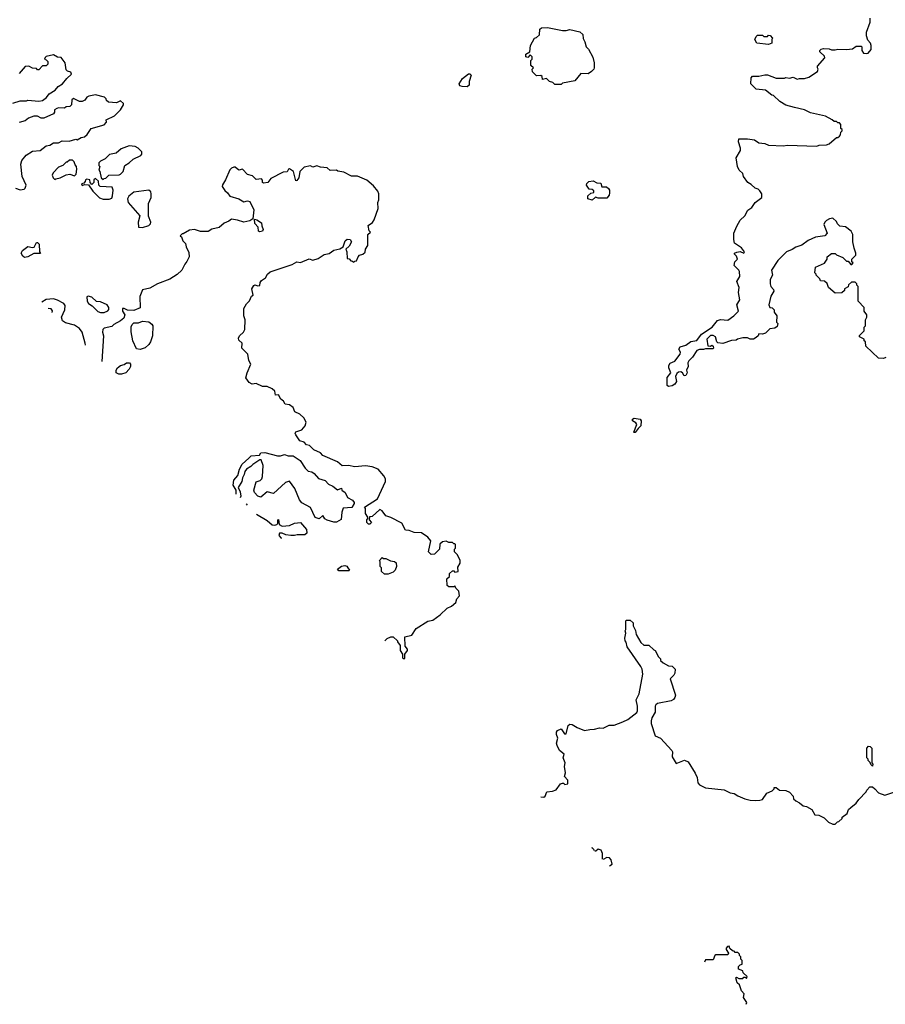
# Model space of a CAD drawing. Extents: x 1861455 to 2058065, y 200073 to 437907.
# Tile 184 of 256: x 1872100 to 1879110, y 304070 to 312045. Entities that reach past the tile are written whole.
import ezdxf

# ---------------------------------------------------------------- set-up
doc = ezdxf.new("R2010")
doc.units = 0

msp = doc.modelspace()

# ---------------------------------------------------------------- linework, layer by layer
at = {"layer": '0CON05XD'}
for points in [[(1879115, 309310), (1879095, 309300), (1879055, 309302.5), (1878951.7, 309401.7), (1878950, 309435), (1878940, 309445), (1878938.3, 309458.3), (1878900, 309475), (1878901.7, 309488.3), (1878940, 309525), (1878940, 309555), (1878950, 309565), (1878950, 309615), (1878960, 309635), (1878960, 309655), (1878940, 309685), (1878940, 309715), (1878890, 309765), (1878890, 309885), (1878880, 309895), (1878880, 309905), (1878865, 309920), (1878835, 309920), (1878811.7, 309898.3), (1878808.3, 309881.7), (1878780, 309865), (1878778.3, 309851.7), (1878758.3, 309831.7), (1878705, 309830), (1878650, 309875), (1878638.3, 309908.3), (1878618.3, 309928.3), (1878585, 309930), (1878580, 309945), (1878550, 309975), (1878550, 309985), (1878540, 309995), (1878545, 310040), (1878618.3, 310071.7), (1878640, 310105), (1878640, 310125), (1878675, 310150), (1878705, 310150), (1878715, 310140), (1878765, 310120), (1878795, 310090), (1878808.3, 310088.3), (1878831.7, 310061.7), (1878838.3, 310061.7), (1878850, 310075), (1878840, 310085), (1878840, 310105), (1878871.7, 310138.3), (1878872.5, 310155), (1878857.5, 310195), (1878847.5, 310245), (1878847.5, 310305), (1878833, 310333), (1878787, 310367), (1878741.7, 310371.7), (1878721.7, 310391.7), (1878715, 310410), (1878685, 310437.5), (1878658.3, 310431.7), (1878635, 310417.5), (1878620, 310405), (1878612, 310385), (1878640, 310315), (1878620, 310295), (1878545, 310282.5), (1878485, 310257.5), (1878435, 310217.5), (1878385, 310202.5), (1878356.7, 310183.3), (1878310, 310165), (1878240, 310095), (1878187.5, 310015), (1878197.5, 309975), (1878178.3, 309941.7), (1878177.5, 309905), (1878183.3, 309883.3), (1878205, 309860), (1878207.5, 309845), (1878182.5, 309805), (1878167.5, 309735), (1878173.6, 309713.6), (1878195, 309710), (1878210, 309695), (1878210, 309675), (1878232.5, 309645), (1878230, 309595), (1878240, 309585), (1878235, 309560), (1878215, 309547.5), (1878175, 309540), (1878140, 309505), (1878115, 309497.5), (1878085, 309500), (1878080, 309485), (1878065, 309470), (1878041.7, 309458.3), (1878015, 309457.5), (1877995, 309467.5), (1877955, 309467.5), (1877913, 309457), (1877901.7, 309448.3), (1877865, 309447.5), (1877795, 309422.5), (1877755, 309427.5), (1877746.2, 309436.2), (1877735, 309476), (1877715, 309487.5), (1877694, 309486), (1877663.6, 309456.4), (1877672.5, 309402.5), (1877695, 309400), (1877705, 309407.5), (1877715, 309400), (1877720, 309385), (1877715, 309380), (1877655, 309380), (1877637, 309373), (1877605, 309373.8), (1877583.2, 309366.8), (1877549.2, 309310.8), (1877519.5, 309280.5), (1877511.2, 309265), (1877512.5, 309235), (1877500, 309205), (1877506.7, 309185), (1877495, 309162.5), (1877480, 309160), (1877467.5, 309185), (1877455, 309193.3), (1877435, 309190), (1877420.5, 309179.5), (1877410, 309155), (1877418.8, 309115), (1877405.9, 309094.1), (1877385, 309078.8), (1877353.3, 309073.3), (1877343.3, 309083.3), (1877343, 309147), (1877372.5, 309185), (1877357.5, 309225), (1877357.5, 309245), (1877367, 309263), (1877405, 309280), (1877447.5, 309335), (1877451.7, 309351.7), (1877437.5, 309375), (1877450, 309395), (1877495, 309410), (1877535, 309437.5), (1877585, 309447.5), (1877622.3, 309497.7), (1877707.5, 309555), (1877751.2, 309608.8), (1877776.1, 309616.1), (1877835, 309612), (1877884.3, 309645.7), (1877920, 309685), (1877908.8, 309735), (1877931.2, 309775), (1877921.4, 309835), (1877927.5, 309875), (1877907.5, 309925), (1877931.2, 309965), (1877929.2, 310005), (1877925, 310016.2), (1877886.7, 310055), (1877892.5, 310085), (1877912.5, 310105), (1877905, 310130), (1877890, 310145), (1877890, 310155), (1877906.7, 310163.3), (1877935, 310167.5), (1877965, 310154), (1877970, 310165), (1877945, 310196.7), (1877890, 310235), (1877882.5, 310265), (1877882.5, 310315), (1877908.3, 310371.7), (1877935, 310420), (1877973, 310457), (1877997, 310503), (1878030, 310525), (1878057, 310563), (1878110, 310605), (1878110, 310635), (1878095, 310660), (1878081.7, 310671.7), (1878055, 310680), (1878025, 310710), (1877997, 310727), (1877962.5, 310775), (1877955, 310800), (1877927, 310827), (1877912.5, 310855), (1877902.5, 310925), (1877937.5, 310985), (1877937.5, 311005), (1877920, 311055), (1877925, 311080), (1877995, 311080), (1878051.7, 311071.7), (1878085, 311047.5), (1878135, 311042.5), (1878165, 311027.5), (1878285, 311023.3), (1878315, 311030), (1878555, 311020), (1878575, 311030), (1878635, 311032.5), (1878655, 311040), (1878715, 311090), (1878725, 311090), (1878738.3, 311101.7), (1878747, 311113), (1878750, 311135), (1878760, 311145), (1878760, 311155), (1878750, 311165), (1878750, 311195), (1878738.3, 311208.3), (1878725, 311210), (1878715, 311220), (1878695, 311220), (1878680, 311235), (1878625, 311262.5), (1878505, 311291.2), (1878455, 311316.2), (1878373.8, 311333.8), (1878305, 311352.5), (1878255, 311382.5), (1878205, 311430), (1878190, 311435), (1878140, 311475), (1878065, 311482.5), (1878020, 311525), (1878022.5, 311575), (1878035, 311587.5), (1878085, 311587.5), (1878135, 311597.5), (1878155, 311597.5), (1878225, 311572.5), (1878295, 311572.5), (1878305, 311577.5), (1878335, 311572.5), (1878365, 311580), (1878395, 311562.5), (1878415, 311570), (1878455, 311570), (1878491.7, 311578.3), (1878560, 311625), (1878567.5, 311645), (1878560, 311655), (1878561.7, 311668.3), (1878620, 311735), (1878618.3, 311748.3), (1878580, 311785), (1878580, 311795), (1878590, 311805), (1878608.3, 311811.7), (1878655, 311810), (1878675, 311800), (1878705, 311800), (1878725, 311807.5), (1878795, 311802.5), (1878845, 311810), (1878875, 311830), (1878915, 311830), (1878920, 311825), (1878920, 311795), (1878933.6, 311773.6), (1878955, 311770), (1878972.5, 311775), (1878995.9, 311804.1), (1878996, 311835), (1878988.8, 311855), (1878969.3, 311879.3), (1878956.7, 311915), (1878957.5, 311945), (1878986.1, 312023.9), (1878986.7, 312056.7)], [(1876485, 311520), (1876435, 311520), (1876417, 311537), (1876390, 311545), (1876365, 311570), (1876335, 311560), (1876330, 311585), (1876321.7, 311591.7), (1876285, 311590), (1876253, 311623), (1876250, 311645), (1876260, 311655), (1876240, 311675), (1876240, 311715), (1876250, 311725), (1876250, 311745), (1876235, 311760), (1876215, 311740), (1876200, 311745), (1876200, 311765), (1876230, 311785), (1876237.5, 311835), (1876270, 311895), (1876285, 311900), (1876308.3, 311921.7), (1876313, 311967), (1876325, 311980), (1876375, 311982.5), (1876495, 311957.5), (1876525, 311957.5), (1876555, 311966.7), (1876636.1, 311946.1), (1876660, 311925), (1876663, 311893), (1876677, 311867), (1876687.5, 311825), (1876707.5, 311805), (1876741.7, 311741.7), (1876752.5, 311695), (1876752.5, 311655), (1876750, 311645), (1876730, 311625), (1876705, 311607.5), (1876645, 311610), (1876595, 311550), (1876495, 311530), (1876485, 311520)], [(1878165, 311843.3), (1878070, 311855), (1878052.5, 311885), (1878065, 311910), (1878075, 311920), (1878115, 311920), (1878125, 311910), (1878155, 311910), (1878165, 311920), (1878178.3, 311918.3), (1878197.5, 311895), (1878190, 311885), (1878190, 311855), (1878165, 311843.3)], [(1872045, 311370), (1872105, 311386.7), (1872155, 311387.5), (1872165, 311392.5), (1872255, 311386.2), (1872285, 311390), (1872317.5, 311415), (1872337.5, 311445), (1872386.1, 311473.9), (1872412.5, 311505), (1872447.5, 311525), (1872480.7, 311569.3), (1872520, 311605), (1872515, 311620), (1872488.3, 311628.3), (1872475, 311640), (1872467.5, 311695), (1872435, 311737.5), (1872405, 311742.5), (1872375, 311760), (1872315, 311747.5), (1872305, 311740), (1872300, 311725), (1872315, 311720), (1872327, 311707), (1872327.5, 311685), (1872315, 311670), (1872285, 311670), (1872255, 311640), (1872245, 311640), (1872235, 311650), (1872203, 311653), (1872175, 311667.5), (1872145, 311666.7), (1872095, 311610)], [(1875725, 311502.5), (1875683, 311503), (1875665, 311510), (1875660, 311525), (1875685, 311567.5), (1875735, 311607.5), (1875745, 311607.5), (1875757.5, 311595), (1875740, 311545), (1875740, 311515), (1875725, 311502.5)], [(1872105, 310667.5), (1872135, 310672.5), (1872145, 310680), (1872152.5, 310705), (1872120, 310775), (1872110, 310875), (1872116.7, 310905), (1872153.6, 310946.4), (1872205, 310980), (1872265, 310986.2), (1872315, 311023.3), (1872345, 311030), (1872375, 311047.5), (1872415, 311047.5), (1872445, 311062.5), (1872499.3, 311060.7), (1872555, 311077.5), (1872565, 311072.5), (1872598.3, 311091.7), (1872625, 311097.5), (1872647.5, 311115), (1872680, 311165), (1872785, 311192.5), (1872802.5, 311215), (1872800, 311235), (1872867.5, 311265), (1872917.5, 311315), (1872940, 311355), (1872940, 311365), (1872915, 311387.5), (1872885, 311372.5), (1872818.3, 311378.3), (1872801.7, 311391.7), (1872800, 311405), (1872787, 311417), (1872715, 311437.5), (1872660, 311425), (1872645, 311417.5), (1872626.4, 311393.6), (1872605, 311382.5), (1872583, 311383), (1872535, 311407.5), (1872522.5, 311395), (1872520, 311355), (1872507, 311343), (1872475, 311340), (1872461.7, 311328.3), (1872415, 311330), (1872400, 311325), (1872382.5, 311315), (1872382.5, 311295), (1872375, 311282.5), (1872295, 311247.5), (1872275, 311247.5), (1872243, 311263), (1872215, 311263.3), (1872171.7, 311248.3), (1872145, 311226.7), (1872095, 311212.5)], [(1872775, 310750), (1872785, 310760), (1872798.3, 310761.7), (1872823, 310787), (1872905, 310787.5), (1872915, 310792.5), (1872937.5, 310815), (1872952.5, 310865), (1872987.5, 310885), (1873020, 310915), (1873080, 310945), (1873090, 310955), (1873090, 310975), (1873060, 311005), (1873035, 311017.5), (1872987, 311023), (1872921.7, 310998.3), (1872880, 310965), (1872827, 310953), (1872793, 310917), (1872755, 310900), (1872740, 310885), (1872740, 310865), (1872750, 310855), (1872740, 310825), (1872750, 310815), (1872760, 310765), (1872775, 310750)], [(1872385, 310750), (1872393, 310757), (1872427, 310763), (1872475, 310787.5), (1872505, 310792.5), (1872545, 310780), (1872557, 310793), (1872562.5, 310835), (1872560, 310855), (1872548.3, 310868.3), (1872540, 310895), (1872527, 310907), (1872503, 310907), (1872485, 310890), (1872475, 310890), (1872450, 310865), (1872415, 310850), (1872370, 310805), (1872363, 310787), (1872370, 310765), (1872385, 310750)], [(1875057.1, 307012.9), (1875075, 307032.5), (1875105, 307047.5), (1875125, 307047.5), (1875160, 307015), (1875160, 307005), (1875180, 306975), (1875180, 306935), (1875200, 306905), (1875200, 306875), (1875205, 306870), (1875218.3, 306871.7), (1875220, 306905), (1875240, 306935), (1875240, 306945), (1875221.7, 306971.7), (1875220, 307045), (1875275, 307060), (1875310, 307115), (1875405, 307173.3), (1875445, 307182.5), (1875506.4, 307223.6), (1875562.7, 307277.3), (1875597.5, 307295), (1875632.5, 307325), (1875640, 307355), (1875661.7, 307378.3), (1875657.5, 307415), (1875631.7, 307441.7), (1875625, 307460), (1875615, 307450), (1875575, 307450), (1875561.7, 307461.7), (1875560, 307515), (1875580, 307535), (1875581.7, 307558.3), (1875605, 307580), (1875615, 307580), (1875625, 307570), (1875650, 307575), (1875648.3, 307611.7), (1875667, 307643), (1875667.5, 307665), (1875645, 307710), (1875620, 307735), (1875620, 307755), (1875630, 307765), (1875630, 307795), (1875625, 307800), (1875615, 307800), (1875605, 307810), (1875575, 307810), (1875555, 307820), (1875523, 307817), (1875503, 307797), (1875500, 307755), (1875460, 307715), (1875433, 307713), (1875410, 307735), (1875430, 307825), (1875405, 307852.5), (1875355, 307887.5), (1875295, 307890), (1875255, 307906.7), (1875225, 307910), (1875195.8, 307965.8), (1875105, 308013.8), (1875065, 308027.5), (1875036.4, 308066.4), (1875017, 308077), (1874955, 308020), (1874931.7, 308018.3), (1874930, 307995), (1874948.3, 307971.7), (1874935, 307960), (1874925, 307960), (1874911.7, 307971.7), (1874910, 307995), (1874920, 308005), (1874920, 308015), (1874900, 308045), (1874900, 308085), (1874892.5, 308097.5), (1874996.4, 308163.6), (1875030, 308235), (1875062.5, 308305), (1875062.5, 308325), (1875049.3, 308349.3), (1875003.6, 308403.6), (1874955, 308423.3), (1874901.7, 308431.7), (1874815, 308423.8), (1874763.6, 308433.6), (1874710.8, 308430.8), (1874675, 308463.8), (1874555, 308514), (1874535, 308536.2), (1874481.2, 308561.2), (1874446.1, 308596.1), (1874422.5, 308602.5), (1874405, 308622.5), (1874370, 308635), (1874335, 308682.5), (1874332, 308695), (1874335, 308706.2), (1874385, 308723.3), (1874412.5, 308755), (1874420, 308785), (1874400.5, 308820.5), (1874369.8, 308849.8), (1874329.3, 308869.3), (1874314.1, 308904.1), (1874285, 308926.2), (1874250.7, 308930.7), (1874235.9, 308955.9), (1874215, 308972.5), (1874195.9, 309005.9), (1874172.5, 309005), (1874166.7, 309035), (1874145, 309056), (1874105, 309073.8), (1874065, 309073.8), (1874015, 309097.5), (1873981.7, 309091.7), (1873957.5, 309105), (1873932.5, 309145), (1873941.2, 309185), (1873972.5, 309255), (1873955.6, 309285.6), (1873948, 309335), (1873900, 309385), (1873901.2, 309425), (1873875, 309450), (1873871.2, 309465), (1873879.2, 309485), (1873913.3, 309515), (1873923.9, 309536.1), (1873926.2, 309615), (1873916.4, 309646.4), (1873913.8, 309705), (1873937, 309743), (1873962.3, 309767.7), (1873977.5, 309805), (1873990, 309815), (1873980, 309865), (1873995, 309892.5), (1874005, 309897.5), (1874028.3, 309888.3), (1874045, 309892.5), (1874046.7, 309915), (1874057.7, 309932.3), (1874091.2, 309955), (1874105.9, 309984.1), (1874128.3, 310001.7), (1874307.3, 310062.7), (1874345, 310083.3), (1874375, 310078.8), (1874443, 310107), (1874475, 310096.7), (1874518.3, 310111.7), (1874565, 310142.5), (1874605, 310150), (1874645, 310177.5), (1874691.7, 310188.3), (1874720, 310205), (1874736, 310255), (1874751.7, 310268.3), (1874775.8, 310265.8), (1874786.7, 310245), (1874769.3, 310210.7), (1874740, 310185), (1874750, 310165), (1874751.7, 310111.7), (1874768.3, 310108.3), (1874781.7, 310091.7), (1874795, 310090), (1874805, 310080), (1874815, 310090), (1874828.3, 310091.7), (1874840, 310125), (1874851.7, 310138.3), (1874880, 310145), (1874898.3, 310161.7), (1874900, 310185), (1874920, 310215), (1874920, 310305), (1874940, 310325), (1874930, 310335), (1874923, 310377), (1874958.3, 310401.7), (1874970, 310425), (1875002.5, 310515), (1875000, 310565), (1875007.5, 310585), (1875007.5, 310635), (1875000, 310655), (1874965, 310700), (1874910, 310745), (1874836.4, 310776.4), (1874788.3, 310778.3), (1874725, 310811.2), (1874677.5, 310817.5), (1874665, 310827.5), (1874615, 310822.5), (1874590, 310845), (1874535, 310850), (1874505, 310862.5), (1874475, 310850), (1874455, 310860), (1874405, 310851.2), (1874370, 310815), (1874360, 310765), (1874345, 310742.5), (1874335, 310740), (1874318, 310815), (1874285, 310838), (1874276.1, 310833.9), (1874265, 310813.8), (1874235, 310810), (1874135, 310760), (1874110, 310725), (1874075, 310720), (1874067.5, 310725), (1874066.7, 310745), (1874057.5, 310755), (1874015, 310751.2), (1873985, 310781.2), (1873945, 310790.8), (1873905, 310833.8), (1873875, 310825.7), (1873845, 310849.2), (1873835, 310850), (1873815, 310842), (1873801.7, 310828.3), (1873767.5, 310747.5), (1873741.7, 310708.3), (1873740, 310695), (1873760.7, 310660.7), (1873783, 310643), (1873802.5, 310615), (1873875, 310593.3), (1873915, 310570), (1873945, 310577.5), (1873963, 310573), (1873996.7, 310505), (1873988.3, 310431.7), (1873965, 310416.7), (1873915, 310403.8), (1873865, 310422.5), (1873815, 310430), (1873795, 310413.3), (1873755, 310396.7), (1873715, 310361.2), (1873655, 310348.8), (1873625, 310330), (1873565, 310330), (1873515, 310346.2), (1873475, 310341.2), (1873425, 310310), (1873415, 310310), (1873400, 310295), (1873410, 310285), (1873420, 310255), (1873441.7, 310231.7), (1873447.5, 310205), (1873469.3, 310159.3), (1873473.3, 310125), (1873454.1, 310085.9), (1873436.2, 310065), (1873414, 310015), (1873375, 309980), (1873315, 309944), (1873215.8, 309904.2), (1873155, 309870), (1873095, 309857.5), (1873073, 309803), (1873075, 309710), (1873025, 309690), (1872973, 309693), (1872947, 309707), (1872933.6, 309706.4), (1872932.5, 309685), (1872952.5, 309655), (1872943, 309627), (1872916.7, 309605), (1872862.7, 309577.3), (1872845, 309560), (1872785, 309547.5), (1872772.5, 309535), (1872770, 309515), (1872777.5, 309485), (1872765, 309276.6)], [(1872825, 310592.5), (1872845, 310600), (1872851.7, 310618.3), (1872857.5, 310665), (1872848.3, 310688.3), (1872753, 310693), (1872740, 310705), (1872738.3, 310738.3), (1872715, 310760), (1872701.7, 310748.3), (1872700, 310725), (1872685, 310710), (1872670, 310725), (1872668.3, 310748.3), (1872645, 310752.5), (1872631.7, 310748.3), (1872630, 310735), (1872618.3, 310721.7), (1872600, 310715), (1872605, 310702.5), (1872625, 310710), (1872658.3, 310708.3), (1872692.5, 310655), (1872745, 310602.5), (1872775, 310592.5), (1872825, 310592.5)], [(1876735, 310582.5), (1876700, 310595), (1876701.7, 310618.3), (1876725, 310640), (1876750, 310645), (1876748.3, 310658.3), (1876735, 310670), (1876711.7, 310671.7), (1876690, 310705), (1876691.7, 310718.3), (1876710, 310735), (1876745, 310740), (1876773, 310723), (1876805, 310720), (1876815, 310690), (1876851.7, 310691.7), (1876868.3, 310678.3), (1876876.7, 310665), (1876876.4, 310643.6), (1876872.5, 310625), (1876855, 310600), (1876785, 310600), (1876762.5, 310607.5), (1876735, 310582.5)], [(1872065, 310680), (1872105, 310667.5)], [(1873095, 310362.5), (1873145, 310377.5), (1873158.8, 310391.2), (1873162.5, 310405), (1873143.6, 310453.6), (1873142, 310515), (1873143.3, 310555), (1873163.8, 310605), (1873166, 310635), (1873160.7, 310650.7), (1873145, 310663.3), (1873025, 310647.5), (1872983.6, 310616.4), (1872972.5, 310595), (1872977.5, 310565), (1873072.5, 310455), (1873060, 310405), (1873063.3, 310363.3), (1873095, 310362.5)], [(1874045, 310327.5), (1874033, 310333), (1874032.5, 310365), (1874003.3, 310395), (1874001.7, 310428.3), (1874020, 310425), (1874058.3, 310398.3), (1874060, 310375), (1874072.5, 310345), (1874065, 310332.5), (1874045, 310327.5)], [(1872138.3, 310118.3), (1872125, 310130), (1872112.5, 310155), (1872122.5, 310175), (1872165, 310207.5), (1872205, 310200), (1872217, 310203), (1872235, 310240), (1872245, 310240), (1872256.4, 310226.4), (1872260, 310165), (1872268.3, 310151.7), (1872215, 310150), (1872165, 310123.3), (1872138.3, 310118.3)], [(1872632.2, 309407.7), (1872631.1, 309425), (1872605.4, 309515), (1872585, 309544.4), (1872545, 309570.9), (1872470.5, 309590.5), (1872447.1, 309605), (1872437.8, 309635), (1872465.5, 309695), (1872468.7, 309728.7), (1872456.9, 309746.9), (1872405.9, 309774.1), (1872375, 309783.2), (1872315, 309778.2), (1872278.1, 309757.4)], [(1872785, 309673.3), (1872813, 309687), (1872821.7, 309698.3), (1872822.5, 309715), (1872807.5, 309735), (1872755, 309758.8), (1872723, 309763), (1872685, 309796.2), (1872655, 309806.7), (1872645, 309800), (1872646.7, 309765), (1872657, 309747), (1872686.7, 309726.7), (1872731.7, 309681.7), (1872755, 309673.3), (1872785, 309673.3)], [(1872362.2, 309674.3), (1872365, 309687.5), (1872355, 309704), (1872330.6, 309705.6)], [(1873075, 309372.5), (1873045, 309380), (1873016.7, 309445), (1873003.6, 309516.4), (1873003.6, 309556.4), (1873010, 309575), (1873025, 309590), (1873061.7, 309588.3), (1873095, 309602.5), (1873145, 309596.7), (1873169.3, 309579.3), (1873177.5, 309565), (1873176.2, 309485), (1873160, 309435), (1873145.9, 309414.1), (1873115, 309387.5), (1873075, 309372.5)], [(1872903.9, 309173.9), (1872882.5, 309185), (1872882.5, 309205), (1872893.3, 309225), (1872915, 309243.3), (1872945, 309252.5), (1872965, 309266.7), (1872990, 309265), (1872996.7, 309255), (1872996.7, 309235), (1872987.5, 309215), (1872960, 309185), (1872925, 309174), (1872903.9, 309173.9)], [(1877085, 308700), (1877075, 308700), (1877073.8, 308705), (1877096.7, 308765), (1877089.3, 308779.3), (1877062.5, 308795), (1877061.7, 308808.3), (1877075, 308817.5), (1877125, 308810), (1877132.5, 308795), (1877130, 308755), (1877107.5, 308735), (1877085, 308700)], [(1873853.8, 308201.3), (1873853.8, 308235), (1873830, 308275), (1873834.2, 308315), (1873866.1, 308353.9), (1873881.2, 308405), (1873901.2, 308445), (1873955, 308493.3), (1873975, 308511.2), (1874041.7, 308518.3), (1874053.3, 308536.7), (1874085, 308540), (1874187, 308513), (1874213, 308513), (1874245, 308522.5), (1874275, 308512.5), (1874315, 308512.5), (1874372.5, 308475), (1874411.7, 308411.7), (1874435, 308387.5), (1874465, 308382.5), (1874485, 308370), (1874519.5, 308329.5), (1874575, 308312), (1874602.1, 308282.1), (1874635, 308266.7), (1874675, 308237.5), (1874705, 308250), (1874707.5, 308235), (1874735.8, 308215.8), (1874753.8, 308175), (1874793.9, 308153.9), (1874807.5, 308135), (1874807.5, 308125), (1874790, 308095), (1874720.5, 308089.5), (1874707.8, 308055), (1874703.1, 307996.9), (1874665, 307974), (1874645, 307973.8), (1874590.5, 307990.5), (1874572, 308002), (1874555, 308030), (1874525, 308003.3), (1874494.1, 308014.1), (1874453.9, 308093.9), (1874385, 308132.5), (1874366.4, 308156.4), (1874328.3, 308248.3), (1874285, 308307.5), (1874252.5, 308295), (1874155, 308206.2), (1874105, 308220), (1874051.7, 308178.3), (1874027.5, 308185), (1874002.5, 308215), (1873996.7, 308235), (1874015, 308302.5), (1874047.3, 308312.7), (1874060, 308325), (1874067.5, 308345), (1874072.5, 308435), (1874055, 308480), (1874045, 308480), (1873987, 308443), (1873973, 308427), (1873937.5, 308405), (1873924, 308386), (1873918.8, 308361.2), (1873903.3, 308335), (1873898.8, 308305), (1873870, 308255), (1873885, 308220), (1873890, 308185), (1873884.5, 308170.9)], [(1873933.3, 308122.7), (1873935, 308122.5), (1873943.3, 308112.9)], [(1874017.8, 308039.3), (1874105, 307988.8), (1874144.1, 307954.1), (1874165, 307950), (1874183, 307957), (1874190, 307965), (1874190, 307995), (1874195, 307997.5), (1874202.5, 307955), (1874225, 307943.3), (1874285, 307946.7), (1874325, 307966.7), (1874373, 307973), (1874421.4, 307915), (1874424.1, 307885.9), (1874408.3, 307871.7), (1874346.4, 307873.6), (1874325, 307866.2), (1874296.1, 307866.1), (1874255, 307873.3), (1874225, 307886.7), (1874203, 307887), (1874198.3, 307868.3), (1874217.5, 307845), (1874217.4, 307842.2)], [(1875085, 307552.5), (1875053, 307553), (1875030, 307575), (1875030, 307605), (1875020, 307615), (1875020, 307655), (1875012.5, 307665), (1875035, 307690), (1875045, 307680), (1875065, 307680), (1875103, 307663), (1875135, 307657.5), (1875147.5, 307645), (1875152.5, 307615), (1875140, 307585), (1875125, 307570), (1875085, 307552.5)], [(1874765, 307580), (1874685, 307580), (1874672.5, 307595), (1874705, 307618.8), (1874733.6, 307623.6), (1874748, 307618), (1874757.5, 307605), (1874770, 307585), (1874765, 307580)], [(1876320.7, 305751.5), (1876345, 305746.7), (1876356.7, 305755), (1876368.3, 305791.7), (1876415, 305796.2), (1876443.6, 305806.4), (1876480, 305855), (1876495, 305860), (1876505, 305860), (1876515, 305850), (1876540, 305855), (1876540, 305885), (1876512.5, 305915), (1876518.8, 305945), (1876513.3, 305995), (1876517.5, 306025), (1876502.5, 306065), (1876510, 306095), (1876472.5, 306125), (1876452.5, 306165), (1876447.5, 306185), (1876457.5, 306225), (1876446.7, 306255), (1876447.5, 306275), (1876455, 306287.5), (1876485, 306300), (1876511.7, 306261.7), (1876525, 306260), (1876542.5, 306327.5), (1876555, 306340), (1876575, 306337.5), (1876615, 306312.5), (1876675, 306286.7), (1876717, 306297), (1876755, 306297.5), (1876795, 306310), (1876825, 306306.7), (1876875, 306330), (1876915, 306330), (1876985, 306357.5), (1877025, 306377.5), (1877097, 306433), (1877103, 306447), (1877103.3, 306485), (1877093.3, 306535), (1877116.7, 306585), (1877147.5, 306745), (1877140, 306785), (1877130, 306805), (1877020, 306965), (1877011.7, 307001.7), (1877003, 307013), (1877000, 307035), (1877007.5, 307075), (1877002.5, 307095), (1877007.5, 307105), (1877010, 307175), (1877015, 307180), (1877045, 307180), (1877068.3, 307158.3), (1877067.5, 307135), (1877086.4, 307096.4), (1877092.5, 307065), (1877130.7, 307000.7), (1877155, 306980), (1877195, 306980), (1877235, 306940), (1877246.4, 306936.4), (1877273, 306883), (1877288.3, 306868.3), (1877290, 306855), (1877310, 306835), (1877355, 306812.5), (1877385, 306810), (1877407.5, 306785), (1877406.7, 306753.3), (1877397.5, 306735), (1877367.5, 306705), (1877410, 306575), (1877406.1, 306553.9), (1877395, 306537.5), (1877375, 306526.7), (1877265, 306506.7), (1877252.5, 306495), (1877246.7, 306485), (1877246.7, 306435), (1877219.3, 306390.7), (1877213.3, 306365), (1877213.3, 306345), (1877247.5, 306245), (1877290, 306225), (1877382.5, 306125), (1877387.5, 306115), (1877383, 306073), (1877415, 306020), (1877485, 306047.5), (1877512.5, 306035), (1877570.7, 305940.7), (1877587, 305907), (1877592.5, 305865), (1877605, 305847.5), (1877655, 305823.3), (1877806.4, 305806.4), (1877853.6, 305783.6), (1877885, 305777.5), (1877915, 305757.5), (1877973.6, 305733.6), (1878015, 305722.5), (1878055, 305720), (1878095, 305722.5), (1878115, 305730), (1878150.7, 305779.3), (1878195, 305800), (1878210, 305815), (1878210, 305825), (1878227, 305827), (1878253, 305803), (1878305, 305802.5), (1878335, 305787.5), (1878362.5, 305755), (1878367.5, 305735), (1878385, 305717.5), (1878415, 305702.5), (1878445, 305677.5), (1878471.7, 305671.7), (1878515, 305647.5), (1878540, 305605), (1878571.7, 305601.7), (1878615, 305580), (1878650, 305545), (1878685, 305530), (1878705, 305530), (1878723, 305547), (1878735, 305550), (1878760, 305575), (1878760, 305585), (1878800, 305615), (1878813, 305647), (1878830, 305665), (1878875, 305700), (1878895, 305730), (1878955, 305790), (1878960, 305805), (1878985, 305830), (1879005, 305830), (1879026.4, 305816.4), (1879055, 305782.5), (1879105, 305762.5), (1879203, 305797)], [(1879005, 306000), (1878991.7, 306011.7), (1878988.3, 306028.3), (1878970, 306045), (1878970, 306055), (1878960, 306065), (1878960, 306145), (1878975, 306160), (1878988.3, 306158.3), (1879000, 306145), (1879000, 306025), (1879010, 306015), (1879005, 306000)], [(1876754, 305313), (1876750, 305325), (1876735, 305337.5), (1876731.9, 305335.3)], [(1876820.1, 305246.1), (1876820.7, 305290.7), (1876809.3, 305319.3), (1876785, 305327.5), (1876765, 305310), (1876757, 305310)], [(1876875.3, 305190.2), (1876897.5, 305205), (1876890.7, 305240.7), (1876876.1, 305256.1), (1876855, 305260), (1876823.9, 305242.2)], [(1877982.3, 304069.8), (1877987.5, 304085), (1877962.5, 304125), (1877967.5, 304155), (1877945, 304180), (1877928.3, 304228.3), (1877910, 304245), (1877900, 304285), (1877905, 304290), (1877925, 304280), (1877955, 304280), (1877965, 304290), (1877975, 304290), (1877985, 304280), (1877990, 304295), (1877960, 304325), (1877955, 304340), (1877920, 304355), (1877920, 304375), (1877935, 304390), (1877950, 304395), (1877950, 304425), (1877940, 304435), (1877940, 304455), (1877930, 304465), (1877930, 304475), (1877915, 304490), (1877895, 304490), (1877885, 304500), (1877871.7, 304501.7), (1877851.7, 304521.7), (1877845, 304540), (1877831.7, 304538.3), (1877820, 304525), (1877820, 304515), (1877840, 304485), (1877835, 304470), (1877738.3, 304471.7), (1877730, 304465), (1877715, 304430), (1877655, 304430), (1877645.2, 304411)]]:
    msp.add_lwpolyline(points, dxfattribs=at)

doc.saveas('drawing.dxf')
